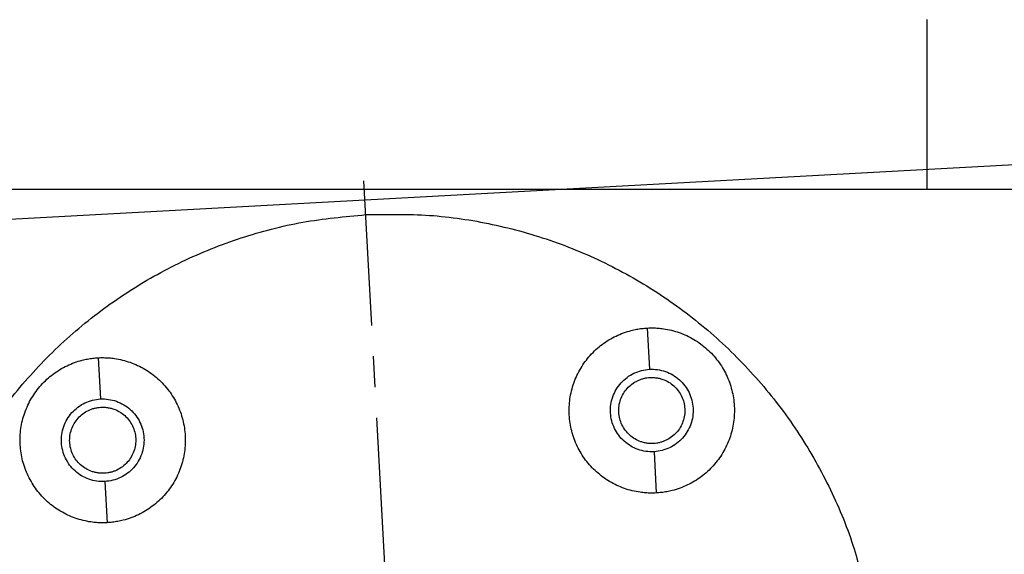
# Model space of a CAD drawing. Header units: millimetres. Extents: x 4624 to 7637, y -669 to 1387.
# Tile 46 of 84: x 6278 to 6379, y 48 to 103. Entities that reach past the tile are written whole.
import ezdxf

# ---------------------------------------------------------------- set-up
doc = ezdxf.new("R2010")
doc.units = ezdxf.units.MM
doc.linetypes.add('CENTER2', pattern=[28.575, 19.05, -3.175, 3.175, -3.175])

# ---------------------------------------------------------------- blocks, each defined once
blk = doc.blocks.new('*U87')
at = {"color": 0, "linetype": 'CENTER2', "lineweight": -3, "transparency": 16777216}
blk.add_line((0, 10), (0, 53.5), dxfattribs=at)

msp = doc.modelspace()

# ---------------------------------------------------------------- linework, layer by layer
at = {"color": 7, "linetype": 'Continuous', "lineweight": 25}
for p, q in [((6371.054, 103.143), (6371.054, 85.643)), ((6415.702, 90.115), (6230.801, 80.101)), ((6419.054, 85.643), (6233.054, 85.643)), ((6342.305, 71.403), (6342.535, 67.159)), ((6285.819, 68.344), (6286.049, 64.1)), ((6342.994, 58.671), (6343.224, 54.428)), ((6286.509, 55.612), (6286.738, 51.368))]:
    msp.add_line(p, q, dxfattribs=at)
for points, knots in [([(6266.131, 30.381), (6266.129, 30.401), (6265.865, 32.584), (6266.121, 36.996), (6266.968, 43.481), (6268.76, 49.799), (6271.333, 55.829), (6274.678, 61.472), (6278.729, 66.63), (6283.419, 71.215), (6288.668, 75.148), (6294.385, 78.366), (6300.474, 80.794), (6306.825, 82.468), (6311.173, 82.869), (6313.347, 83.07)], [0, 0, 0, 0, 0.0007351, 0.0840072, 0.1672793, 0.2505514, 0.3338234, 0.4170955, 0.5003676, 0.5836396, 0.6669117, 0.7501838, 0.8334559, 0.9167279, 1, 1, 1, 1]), ([(6313.347, 83.07), (6315.53, 83.105), (6319.896, 83.176), (6326.391, 82.198), (6332.707, 80.441), (6338.738, 77.859), (6344.38, 74.517), (6349.539, 70.465), (6354.122, 65.774), (6358.061, 60.527), (6361.258, 54.806), (6363.646, 49.021), (6364.549, 45.069), (6364.966, 43.245)], [0, 0, 0, 0, 0.0921049, 0.1842097, 0.2763146, 0.3684194, 0.4605243, 0.5526292, 0.644734, 0.7368389, 0.8289438, 0.9210486, 1, 1, 1, 1]), ([(6343.224, 54.428), (6343.131, 54.423), (6342.946, 54.415), (6342.668, 54.414), (6342.39, 54.422), (6342.113, 54.439), (6341.836, 54.465), (6341.376, 54.523), (6340.737, 54.646), (6339.937, 54.885), (6339.163, 55.2), (6338.179, 55.72), (6337.051, 56.548), (6335.919, 57.785), (6335.049, 59.219), (6334.477, 60.795), (6334.222, 62.453), (6334.296, 64.128), (6334.695, 65.757), (6335.405, 67.276), (6336.397, 68.628), (6337.428, 69.572), (6338.351, 70.195), (6339.085, 70.593), (6339.856, 70.917), (6340.566, 71.136), (6341.2, 71.276), (6341.75, 71.362), (6342.12, 71.389), (6342.305, 71.403)], [0, 0, 0, 0, 0.0104379, 0.0208569, 0.0312682, 0.0416829, 0.0521122, 0.0625672, 0.0938089, 0.1251123, 0.1563539, 0.1876573, 0.2501266, 0.312596, 0.3750653, 0.4375347, 0.500004, 0.5624733, 0.6249427, 0.687412, 0.7498814, 0.8123507, 0.8435924, 0.8748958, 0.9061375, 0.9374408, 0.9582952, 0.9791183, 1, 1, 1, 1]), ([(6342.305, 71.403), (6342.398, 71.407), (6342.583, 71.415), (6342.861, 71.416), (6343.139, 71.409), (6343.416, 71.392), (6343.693, 71.366), (6344.153, 71.308), (6344.791, 71.184), (6345.592, 70.946), (6346.366, 70.63), (6347.35, 70.11), (6348.478, 69.283), (6349.61, 68.046), (6350.48, 66.612), (6351.052, 65.035), (6351.307, 63.378), (6351.233, 61.702), (6350.834, 60.074), (6350.124, 58.554), (6349.132, 57.202), (6348.101, 56.258), (6347.178, 55.635), (6346.444, 55.238), (6345.673, 54.914), (6344.963, 54.694), (6344.329, 54.555), (6343.779, 54.468), (6343.409, 54.441), (6343.224, 54.428)], [0, 0, 0, 0, 0.0104379, 0.0208569, 0.0312682, 0.0416829, 0.0521122, 0.0625672, 0.0938089, 0.1251123, 0.1563539, 0.1876573, 0.2501266, 0.312596, 0.3750653, 0.4375347, 0.500004, 0.5624733, 0.6249427, 0.687412, 0.7498814, 0.8123507, 0.8435924, 0.8748958, 0.9061375, 0.9374408, 0.9582952, 0.9791183, 1, 1, 1, 1]), ([(6286.738, 51.368), (6286.646, 51.364), (6286.46, 51.356), (6286.182, 51.355), (6285.905, 51.363), (6285.627, 51.379), (6285.35, 51.405), (6284.89, 51.464), (6284.252, 51.587), (6283.451, 51.826), (6282.677, 52.141), (6281.693, 52.661), (6280.565, 53.489), (6279.433, 54.725), (6278.564, 56.16), (6277.991, 57.736), (6277.736, 59.393), (6277.81, 61.069), (6278.21, 62.698), (6278.919, 64.217), (6279.911, 65.569), (6280.943, 66.513), (6281.865, 67.136), (6282.6, 67.534), (6283.37, 67.858), (6284.08, 68.077), (6284.714, 68.217), (6285.264, 68.303), (6285.634, 68.33), (6285.819, 68.344)], [0, 0, 0, 0, 0.0104379, 0.0208569, 0.0312682, 0.0416829, 0.0521122, 0.0625672, 0.0938089, 0.1251123, 0.1563539, 0.1876573, 0.2501266, 0.312596, 0.3750653, 0.4375347, 0.500004, 0.5624733, 0.6249427, 0.687412, 0.7498814, 0.8123507, 0.8435924, 0.8748958, 0.9061375, 0.9374408, 0.9582952, 0.9791183, 1, 1, 1, 1]), ([(6285.819, 68.344), (6285.912, 68.348), (6286.097, 68.356), (6286.375, 68.357), (6286.653, 68.349), (6286.93, 68.333), (6287.207, 68.307), (6287.667, 68.248), (6288.306, 68.125), (6289.106, 67.886), (6289.88, 67.571), (6290.864, 67.051), (6291.992, 66.223), (6293.124, 64.987), (6293.994, 63.552), (6294.567, 61.976), (6294.821, 60.319), (6294.747, 58.643), (6294.348, 57.014), (6293.638, 55.495), (6292.646, 54.143), (6291.615, 53.199), (6290.693, 52.576), (6289.958, 52.178), (6289.187, 51.854), (6288.478, 51.635), (6287.844, 51.495), (6287.294, 51.409), (6286.924, 51.382), (6286.738, 51.368)], [0, 0, 0, 0, 0.01043794, 0.02085695, 0.03126819, 0.04168286, 0.05211216, 0.06256721, 0.0938089, 0.12511225, 0.15635394, 0.1876573, 0.25012664, 0.31259598, 0.37506532, 0.43753466, 0.500004, 0.56247335, 0.62494269, 0.68741203, 0.74988137, 0.81235071, 0.8435924, 0.87489576, 0.90613745, 0.9374408, 0.95829517, 0.97911829, 1, 1, 1, 1]), ([(6342.994, 58.671), (6342.439, 58.641), (6341.878, 58.722), (6340.828, 59.091), (6340.34, 59.38), (6339.512, 60.123), (6339.172, 60.577), (6338.691, 61.58), (6338.551, 62.13), (6338.491, 63.241), (6338.571, 63.802), (6338.941, 64.852), (6339.23, 65.339), (6339.973, 66.168), (6340.426, 66.508), (6341.43, 66.988), (6341.979, 67.129), (6342.535, 67.159)], [0, 0, 0, 0, 0.125, 0.125, 0.25, 0.25, 0.375, 0.375, 0.5, 0.5, 0.625, 0.625, 0.75, 0.75, 0.875, 0.875, 1, 1, 1, 1]), ([(6342.535, 67.159), (6343.09, 67.189), (6343.651, 67.109), (6344.701, 66.739), (6345.189, 66.45), (6346.017, 65.707), (6346.357, 65.253), (6346.838, 64.25), (6346.978, 63.7), (6347.038, 62.589), (6346.958, 62.028), (6346.588, 60.979), (6346.299, 60.491), (6345.556, 59.663), (6345.103, 59.323), (6344.099, 58.842), (6343.55, 58.701), (6342.994, 58.671)], [0, 0, 0, 0, 0.125, 0.125, 0.25, 0.25, 0.375, 0.375, 0.5, 0.5, 0.625, 0.625, 0.75, 0.75, 0.875, 0.875, 1, 1, 1, 1]), ([(6342.948, 59.52), (6342.884, 59.518), (6342.757, 59.513), (6342.566, 59.519), (6342.377, 59.535), (6342.189, 59.562), (6342.002, 59.599), (6341.817, 59.648), (6341.484, 59.755), (6341.019, 59.97), (6340.48, 60.368), (6340.025, 60.862), (6339.679, 61.436), (6339.448, 62.066), (6339.348, 62.73), (6339.376, 63.4), (6339.537, 64.051), (6339.819, 64.66), (6340.218, 65.2), (6340.711, 65.654), (6341.191, 65.943), (6341.601, 66.116), (6341.92, 66.215), (6342.247, 66.283), (6342.469, 66.301), (6342.581, 66.31)], [0, 0, 0, 0, 0.0180012, 0.0358667, 0.0536527, 0.0714162, 0.0892143, 0.1071041, 0.1251413, 0.187546, 0.2500992, 0.312504, 0.3750572, 0.4374619, 0.5000151, 0.5624198, 0.624973, 0.6873777, 0.7499309, 0.8123357, 0.8748888, 0.9062922, 0.9374075, 0.9685414, 1, 1, 1, 1]), ([(6342.581, 66.31), (6342.645, 66.313), (6342.772, 66.318), (6342.963, 66.311), (6343.152, 66.295), (6343.34, 66.268), (6343.527, 66.231), (6343.712, 66.182), (6344.045, 66.076), (6344.509, 65.86), (6345.049, 65.462), (6345.504, 64.968), (6345.85, 64.394), (6346.081, 63.764), (6346.181, 63.101), (6346.153, 62.43), (6345.992, 61.779), (6345.71, 61.17), (6345.311, 60.631), (6344.818, 60.176), (6344.338, 59.887), (6343.928, 59.714), (6343.609, 59.616), (6343.282, 59.547), (6343.06, 59.529), (6342.948, 59.52)], [0, 0, 0, 0, 0.0180012, 0.0358667, 0.0536527, 0.0714162, 0.0892143, 0.1071041, 0.1251413, 0.187546, 0.2500992, 0.312504, 0.3750572, 0.4374619, 0.5000151, 0.5624198, 0.624973, 0.6873777, 0.7499309, 0.8123357, 0.8748888, 0.9062922, 0.9374075, 0.9685414, 1, 1, 1, 1]), ([(6286.509, 55.612), (6285.953, 55.582), (6285.392, 55.663), (6284.342, 56.032), (6283.855, 56.321), (6283.026, 57.064), (6282.686, 57.518), (6282.206, 58.521), (6282.065, 59.071), (6282.005, 60.182), (6282.085, 60.743), (6282.455, 61.792), (6282.744, 62.28), (6283.487, 63.108), (6283.941, 63.448), (6284.944, 63.929), (6285.493, 64.07), (6286.049, 64.1)], [0, 0, 0, 0, 0.125, 0.125, 0.25, 0.25, 0.375, 0.375, 0.5, 0.5, 0.625, 0.625, 0.75, 0.75, 0.875, 0.875, 1, 1, 1, 1]), ([(6286.049, 64.1), (6286.604, 64.13), (6287.166, 64.049), (6288.215, 63.68), (6288.703, 63.391), (6289.531, 62.648), (6289.871, 62.194), (6290.352, 61.191), (6290.492, 60.641), (6290.553, 59.53), (6290.472, 58.969), (6290.103, 57.92), (6289.814, 57.432), (6289.071, 56.604), (6288.617, 56.264), (6287.613, 55.783), (6287.064, 55.642), (6286.509, 55.612)], [0, 0, 0, 0, 0.125, 0.125, 0.25, 0.25, 0.375, 0.375, 0.5, 0.5, 0.625, 0.625, 0.75, 0.75, 0.875, 0.875, 1, 1, 1, 1]), ([(6286.463, 56.461), (6286.399, 56.459), (6286.271, 56.454), (6286.08, 56.46), (6285.891, 56.476), (6285.703, 56.503), (6285.517, 56.54), (6285.332, 56.589), (6284.999, 56.696), (6284.534, 56.911), (6283.994, 57.309), (6283.54, 57.803), (6283.194, 58.377), (6282.962, 59.007), (6282.862, 59.67), (6282.89, 60.341), (6283.052, 60.992), (6283.334, 61.601), (6283.732, 62.14), (6284.225, 62.595), (6284.705, 62.884), (6285.115, 63.057), (6285.434, 63.156), (6285.761, 63.224), (6285.983, 63.242), (6286.095, 63.251)], [0, 0, 0, 0, 0.01800119, 0.03586667, 0.05365268, 0.07141617, 0.08921435, 0.10710406, 0.12514131, 0.18754604, 0.25009923, 0.31250396, 0.37505716, 0.43746188, 0.50001508, 0.5624198, 0.624973, 0.68737772, 0.74993092, 0.81233566, 0.87488884, 0.90629217, 0.9374075, 0.96854141, 1, 1, 1, 1]), ([(6286.095, 63.251), (6286.159, 63.253), (6286.286, 63.258), (6286.477, 63.252), (6286.667, 63.236), (6286.854, 63.209), (6287.041, 63.172), (6287.226, 63.123), (6287.559, 63.016), (6288.024, 62.801), (6288.563, 62.403), (6289.018, 61.909), (6289.364, 61.335), (6289.595, 60.705), (6289.695, 60.042), (6289.667, 59.371), (6289.506, 58.72), (6289.224, 58.111), (6288.826, 57.572), (6288.332, 57.117), (6287.852, 56.828), (6287.442, 56.655), (6287.123, 56.556), (6286.796, 56.488), (6286.574, 56.47), (6286.463, 56.461)], [0, 0, 0, 0, 0.0180012, 0.0358667, 0.0536527, 0.0714162, 0.0892143, 0.1071041, 0.1251413, 0.187546, 0.2500992, 0.312504, 0.3750572, 0.4374619, 0.5000151, 0.5624198, 0.624973, 0.6873777, 0.7499309, 0.8123357, 0.8748888, 0.9062922, 0.9374075, 0.9685414, 1, 1, 1, 1])]:
    msp.add_open_spline(points, degree=3, knots=knots, dxfattribs=at)

# ---------------------------------------------------------------- block references
at = {"linetype": 'CENTER2', "lineweight": -3, "rotation": 3.100000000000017}
msp.add_blockref('*U87', (6316.049, 33.143), dxfattribs=at)

doc.saveas('drawing.dxf')
